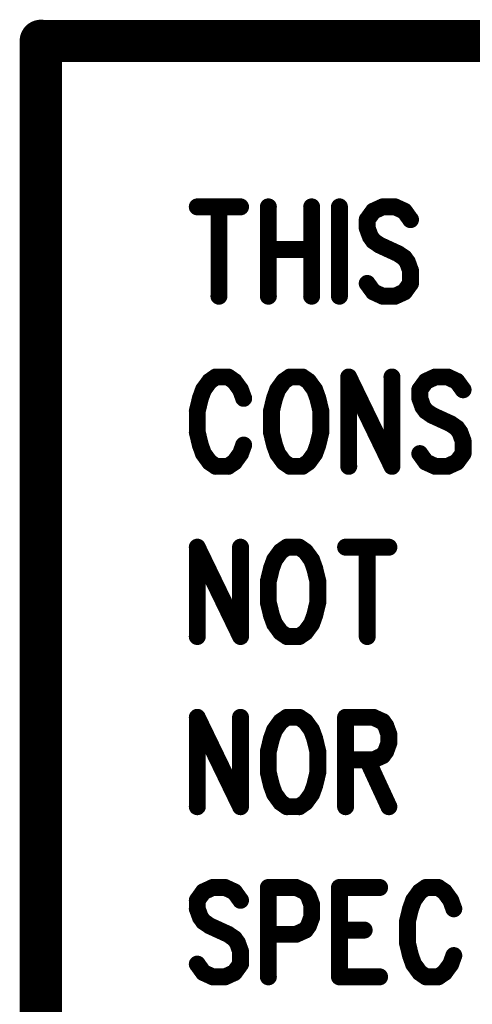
# Model space of a CAD drawing. Extents: x 2 to 38, y 2.4 to 29.6.
# Tile 3 of 93: x 8.9 to 9.8, y 4.2 to 6.2. Entities that reach past the tile are written whole.
import ezdxf

# ---------------------------------------------------------------- set-up
doc = ezdxf.new("R2010")
doc.units = 0
doc.layers.get('0').update_dxf_attribs({"linetype": 'CONTINUOUS'})
doc.layers.add('adt001026', color=1, linetype='CONTINUOUS')

# ---------------------------------------------------------------- blocks, each defined once
blk = doc.blocks.new('D250')
at = {"const_width": 0.0428}
blk.add_lwpolyline([(-0.0214, 0, 1), (0.0214, 0, 1)], format="xyb", close=True, dxfattribs=at)
blk = doc.blocks.new('D251')
at = {"const_width": 0.0171}
blk.add_lwpolyline([(-0.00855, 0, 1), (0.00855, 0, 1)], format="xyb", close=True, dxfattribs=at)

msp = doc.modelspace()

# ---------------------------------------------------------------- linework, layer by layer
at = {"layer": 'adt001026', "color": 1}
for points, const_width in [([(14.7651, 6.1497), (8.9432, 6.1497)], 0.085), ([(8.9432, 6.1497), (8.9432, 3.0675)], 0.085), ([(9.2583, 5.8158), (9.3454, 5.8158)], 0.034), ([(9.3019, 5.8158), (9.3019, 5.636)], 0.034), ([(9.4015, 5.8158), (9.4015, 5.636)], 0.034), ([(9.4887, 5.8158), (9.4887, 5.636)], 0.034), ([(9.5447, 5.8158), (9.5447, 5.636)], 0.034), ([(9.6319, 5.8158), (9.6132, 5.8073)], 0.034), ([(9.6568, 5.8158), (9.6319, 5.8158)], 0.034), ([(9.6755, 5.8073), (9.6568, 5.8158)], 0.034), ([(9.6132, 5.8073), (9.6007, 5.7901)], 0.034), ([(9.6007, 5.7901), (9.6007, 5.773)], 0.034), ([(9.6879, 5.7901), (9.6755, 5.8073)], 0.034), ([(9.6007, 5.773), (9.607, 5.7559)], 0.034), ([(9.607, 5.7559), (9.6132, 5.7473)], 0.034), ([(9.4015, 5.7302), (9.4887, 5.7302)], 0.034), ([(9.6132, 5.7473), (9.6256, 5.7388)], 0.034), ([(9.6256, 5.7388), (9.663, 5.7216)], 0.034), ([(9.663, 5.7216), (9.6755, 5.7131)], 0.034), ([(9.6755, 5.7131), (9.6817, 5.7045)], 0.034), ([(9.6817, 5.7045), (9.6879, 5.6874)], 0.034), ([(9.6879, 5.6874), (9.6879, 5.6617)], 0.034), ([(9.6132, 5.6446), (9.6007, 5.6617)], 0.034), ([(9.6879, 5.6617), (9.6755, 5.6446)], 0.034), ([(9.6319, 5.636), (9.6132, 5.6446)], 0.034), ([(9.6568, 5.636), (9.6319, 5.636)], 0.034), ([(9.6755, 5.6446), (9.6568, 5.636)], 0.034), ([(9.2956, 5.4734), (9.2832, 5.4648)], 0.034), ([(9.3205, 5.4734), (9.2956, 5.4734)], 0.034), ([(9.333, 5.4648), (9.3205, 5.4734)], 0.034), ([(9.4451, 5.4734), (9.4326, 5.4648)], 0.034), ([(9.47, 5.4734), (9.4451, 5.4734)], 0.034), ([(9.4824, 5.4648), (9.47, 5.4734)], 0.034), ([(9.5634, 5.4734), (9.5634, 5.2936)], 0.034), ([(9.5634, 5.4734), (9.6505, 5.2936)], 0.034), ([(9.6505, 5.4734), (9.6505, 5.2936)], 0.034), ([(9.7377, 5.4734), (9.719, 5.4648)], 0.034), ([(9.7626, 5.4734), (9.7377, 5.4734)], 0.034), ([(9.7813, 5.4648), (9.7626, 5.4734)], 0.034), ([(9.2832, 5.4648), (9.2707, 5.4477)], 0.034), ([(9.3454, 5.4477), (9.333, 5.4648)], 0.034), ([(9.4326, 5.4648), (9.4202, 5.4477)], 0.034), ([(9.4949, 5.4477), (9.4824, 5.4648)], 0.034), ([(9.719, 5.4648), (9.7066, 5.4477)], 0.034), ([(9.7938, 5.4477), (9.7813, 5.4648)], 0.034), ([(9.2707, 5.4477), (9.2645, 5.4305)], 0.034), ([(9.3517, 5.4305), (9.3454, 5.4477)], 0.034), ([(9.4202, 5.4477), (9.4139, 5.4305)], 0.034), ([(9.5011, 5.4305), (9.4949, 5.4477)], 0.034), ([(9.7066, 5.4477), (9.7066, 5.4305)], 0.034), ([(9.2645, 5.4305), (9.2583, 5.4049)], 0.034), ([(9.4139, 5.4305), (9.4077, 5.4049)], 0.034), ([(9.5073, 5.4049), (9.5011, 5.4305)], 0.034), ([(9.7066, 5.4305), (9.7128, 5.4134)], 0.034), ([(9.7128, 5.4134), (9.719, 5.4049)], 0.034), ([(9.2583, 5.4049), (9.2583, 5.362)], 0.034), ([(9.4077, 5.4049), (9.4077, 5.362)], 0.034), ([(9.5073, 5.362), (9.5073, 5.4049)], 0.034), ([(9.719, 5.4049), (9.7315, 5.3963)], 0.034), ([(9.7315, 5.3963), (9.7689, 5.3792)], 0.034), ([(9.7689, 5.3792), (9.7813, 5.3706)], 0.034), ([(9.2583, 5.362), (9.2645, 5.3364)], 0.034), ([(9.4077, 5.362), (9.4139, 5.3364)], 0.034), ([(9.5011, 5.3364), (9.5073, 5.362)], 0.034), ([(9.7813, 5.3706), (9.7875, 5.362)], 0.034), ([(9.7875, 5.362), (9.7938, 5.3449)], 0.034), ([(9.2645, 5.3364), (9.2707, 5.3192)], 0.034), ([(9.3454, 5.3192), (9.3517, 5.3364)], 0.034), ([(9.4139, 5.3364), (9.4202, 5.3192)], 0.034), ([(9.4949, 5.3192), (9.5011, 5.3364)], 0.034), ([(9.7938, 5.3449), (9.7938, 5.3192)], 0.034), ([(9.2707, 5.3192), (9.2832, 5.3021)], 0.034), ([(9.333, 5.3021), (9.3454, 5.3192)], 0.034), ([(9.4202, 5.3192), (9.4326, 5.3021)], 0.034), ([(9.4824, 5.3021), (9.4949, 5.3192)], 0.034), ([(9.719, 5.3021), (9.7066, 5.3192)], 0.034), ([(9.7938, 5.3192), (9.7813, 5.3021)], 0.034), ([(9.2832, 5.3021), (9.2956, 5.2936)], 0.034), ([(9.3205, 5.2936), (9.333, 5.3021)], 0.034), ([(9.4326, 5.3021), (9.4451, 5.2936)], 0.034), ([(9.47, 5.2936), (9.4824, 5.3021)], 0.034), ([(9.7377, 5.2936), (9.719, 5.3021)], 0.034), ([(9.7813, 5.3021), (9.7626, 5.2936)], 0.034), ([(9.2956, 5.2936), (9.3205, 5.2936)], 0.034), ([(9.4451, 5.2936), (9.47, 5.2936)], 0.034), ([(9.7626, 5.2936), (9.7377, 5.2936)], 0.034), ([(9.2583, 5.1309), (9.2583, 4.9511)], 0.034), ([(9.2583, 5.1309), (9.3454, 4.9511)], 0.034), ([(9.3454, 5.1309), (9.3454, 4.9511)], 0.034), ([(9.4264, 5.1223), (9.4139, 5.1052)], 0.034), ([(9.4388, 5.1309), (9.4264, 5.1223)], 0.034), ([(9.4637, 5.1309), (9.4388, 5.1309)], 0.034), ([(9.4762, 5.1223), (9.4637, 5.1309)], 0.034), ([(9.4887, 5.1052), (9.4762, 5.1223)], 0.034), ([(9.5571, 5.1309), (9.6443, 5.1309)], 0.034), ([(9.6007, 5.1309), (9.6007, 4.9511)], 0.034), ([(9.4139, 5.1052), (9.4077, 5.0881)], 0.034), ([(9.4949, 5.0881), (9.4887, 5.1052)], 0.034), ([(9.4077, 5.0881), (9.4015, 5.0624)], 0.034), ([(9.5011, 5.0624), (9.4949, 5.0881)], 0.034), ([(9.4015, 5.0624), (9.4015, 5.0196)], 0.034), ([(9.5011, 5.0196), (9.5011, 5.0624)], 0.034), ([(9.4015, 5.0196), (9.4077, 4.9939)], 0.034), ([(9.4949, 4.9939), (9.5011, 5.0196)], 0.034), ([(9.4077, 4.9939), (9.4139, 4.9768)], 0.034), ([(9.4139, 4.9768), (9.4264, 4.9597)], 0.034), ([(9.4762, 4.9597), (9.4887, 4.9768)], 0.034), ([(9.4887, 4.9768), (9.4949, 4.9939)], 0.034), ([(9.4264, 4.9597), (9.4388, 4.9511)], 0.034), ([(9.4637, 4.9511), (9.4762, 4.9597)], 0.034), ([(9.4388, 4.9511), (9.4637, 4.9511)], 0.034), ([(9.2583, 4.7884), (9.2583, 4.6086)], 0.034), ([(9.2583, 4.7884), (9.3454, 4.6086)], 0.034), ([(9.3454, 4.7884), (9.3454, 4.6086)], 0.034), ([(9.4264, 4.7799), (9.4139, 4.7627)], 0.034), ([(9.4388, 4.7884), (9.4264, 4.7799)], 0.034), ([(9.4637, 4.7884), (9.4388, 4.7884)], 0.034), ([(9.4762, 4.7799), (9.4637, 4.7884)], 0.034), ([(9.4887, 4.7627), (9.4762, 4.7799)], 0.034), ([(9.5571, 4.7884), (9.5571, 4.6086)], 0.034), ([(9.5571, 4.7884), (9.6132, 4.7884)], 0.034), ([(9.6132, 4.7884), (9.6319, 4.7799)], 0.034), ([(9.6319, 4.7799), (9.6381, 4.7713)], 0.034), ([(9.4139, 4.7627), (9.4077, 4.7456)], 0.034), ([(9.4949, 4.7456), (9.4887, 4.7627)], 0.034), ([(9.6381, 4.7713), (9.6443, 4.7542)], 0.034), ([(9.4077, 4.7456), (9.4015, 4.7199)], 0.034), ([(9.5011, 4.7199), (9.4949, 4.7456)], 0.034), ([(9.6443, 4.7542), (9.6443, 4.737)], 0.034), ([(9.4015, 4.7199), (9.4015, 4.6771)], 0.034), ([(9.5011, 4.6771), (9.5011, 4.7199)], 0.034), ([(9.6381, 4.7199), (9.6319, 4.7114)], 0.034), ([(9.6443, 4.737), (9.6381, 4.7199)], 0.034), ([(9.6132, 4.7028), (9.5571, 4.7028)], 0.034), ([(9.6007, 4.7028), (9.6443, 4.6086)], 0.034), ([(9.6319, 4.7114), (9.6132, 4.7028)], 0.034), ([(9.4015, 4.6771), (9.4077, 4.6514)], 0.034), ([(9.4949, 4.6514), (9.5011, 4.6771)], 0.034), ([(9.4077, 4.6514), (9.4139, 4.6343)], 0.034), ([(9.4887, 4.6343), (9.4949, 4.6514)], 0.034), ([(9.4139, 4.6343), (9.4264, 4.6172)], 0.034), ([(9.4762, 4.6172), (9.4887, 4.6343)], 0.034), ([(9.4264, 4.6172), (9.4388, 4.6086)], 0.034), ([(9.4388, 4.6086), (9.4637, 4.6086)], 0.034), ([(9.4637, 4.6086), (9.4762, 4.6172)], 0.034), ([(9.2894, 4.446), (9.2707, 4.4374)], 0.034), ([(9.3143, 4.446), (9.2894, 4.446)], 0.034), ([(9.333, 4.4374), (9.3143, 4.446)], 0.034), ([(9.4015, 4.446), (9.4015, 4.2662)], 0.034), ([(9.4015, 4.446), (9.4575, 4.446)], 0.034), ([(9.4575, 4.446), (9.4762, 4.4374)], 0.034), ([(9.5447, 4.446), (9.5447, 4.2662)], 0.034), ([(9.5447, 4.446), (9.6256, 4.446)], 0.034), ([(9.719, 4.446), (9.7066, 4.4374)], 0.034), ([(9.7439, 4.446), (9.719, 4.446)], 0.034), ([(9.7564, 4.4374), (9.7439, 4.446)], 0.034), ([(9.2707, 4.4374), (9.2583, 4.4203)], 0.034), ([(9.3454, 4.4203), (9.333, 4.4374)], 0.034), ([(9.4762, 4.4374), (9.4824, 4.4288)], 0.034), ([(9.4824, 4.4288), (9.4887, 4.4117)], 0.034), ([(9.7066, 4.4374), (9.6941, 4.4203)], 0.034), ([(9.7689, 4.4203), (9.7564, 4.4374)], 0.034), ([(9.2583, 4.4203), (9.2583, 4.4031)], 0.034), ([(9.2583, 4.4031), (9.2645, 4.386)], 0.034), ([(9.4887, 4.4117), (9.4887, 4.386)], 0.034), ([(9.6879, 4.4031), (9.6817, 4.3775)], 0.034), ([(9.6941, 4.4203), (9.6879, 4.4031)], 0.034), ([(9.7751, 4.4031), (9.7689, 4.4203)], 0.034), ([(9.2645, 4.386), (9.2707, 4.3775)], 0.034), ([(9.4887, 4.386), (9.4824, 4.3689)], 0.034), ([(9.2707, 4.3775), (9.2832, 4.3689)], 0.034), ([(9.2832, 4.3689), (9.3205, 4.3518)], 0.034), ([(9.4824, 4.3689), (9.4762, 4.3603)], 0.034), ([(9.6817, 4.3775), (9.6817, 4.3347)], 0.034), ([(9.3205, 4.3518), (9.333, 4.3432)], 0.034), ([(9.333, 4.3432), (9.3392, 4.3347)], 0.034), ([(9.4575, 4.3518), (9.4015, 4.3518)], 0.034), ([(9.4762, 4.3603), (9.4575, 4.3518)], 0.034), ([(9.5447, 4.3603), (9.5945, 4.3603)], 0.034), ([(9.3392, 4.3347), (9.3454, 4.3175)], 0.034), ([(9.6817, 4.3347), (9.6879, 4.309)], 0.034), ([(9.3454, 4.3175), (9.3454, 4.2918)], 0.034), ([(9.6879, 4.309), (9.6941, 4.2918)], 0.034), ([(9.7689, 4.2918), (9.7751, 4.309)], 0.034), ([(9.2707, 4.2747), (9.2583, 4.2918)], 0.034), ([(9.3454, 4.2918), (9.333, 4.2747)], 0.034), ([(9.6941, 4.2918), (9.7066, 4.2747)], 0.034), ([(9.7564, 4.2747), (9.7689, 4.2918)], 0.034), ([(9.2894, 4.2662), (9.2707, 4.2747)], 0.034), ([(9.3143, 4.2662), (9.2894, 4.2662)], 0.034), ([(9.333, 4.2747), (9.3143, 4.2662)], 0.034), ([(9.5447, 4.2662), (9.6256, 4.2662)], 0.034), ([(9.7066, 4.2747), (9.719, 4.2662)], 0.034), ([(9.719, 4.2662), (9.7439, 4.2662)], 0.034), ([(9.7439, 4.2662), (9.7564, 4.2747)], 0.034)]:
    msp.add_lwpolyline(points, dxfattribs=dict(at, const_width=const_width))

# ---------------------------------------------------------------- block references
at = {"layer": 'adt001026'}
for name, p in [('D250', (8.9432, 6.1497)), ('D251', (9.2583, 5.8158)), ('D251', (9.3019, 5.8158)), ('D251', (9.3454, 5.8158)), ('D251', (9.4015, 5.8158)), ('D251', (9.4887, 5.8158)), ('D251', (9.5447, 5.8158)), ('D251', (9.6319, 5.8158)), ('D251', (9.6568, 5.8158)), ('D251', (9.6007, 5.7901)), ('D251', (9.6132, 5.8073)), ('D251', (9.6755, 5.8073)), ('D251', (9.6879, 5.7901)), ('D251', (9.6007, 5.773)), ('D251', (9.607, 5.7559)), ('D251', (9.4015, 5.7302)), ('D251', (9.4887, 5.7302)), ('D251', (9.6132, 5.7473)), ('D251', (9.6256, 5.7388)), ('D251', (9.663, 5.7216)), ('D251', (9.6755, 5.7131)), ('D251', (9.6817, 5.7045)), ('D251', (9.6879, 5.6874)), ('D251', (9.6007, 5.6617)), ('D251', (9.6879, 5.6617)), ('D251', (9.3019, 5.636)), ('D251', (9.4015, 5.636)), ('D251', (9.4887, 5.636)), ('D251', (9.5447, 5.636)), ('D251', (9.6132, 5.6446)), ('D251', (9.6319, 5.636)), ('D251', (9.6568, 5.636)), ('D251', (9.6755, 5.6446)), ('D251', (9.2956, 5.4734)), ('D251', (9.3205, 5.4734)), ('D251', (9.4451, 5.4734)), ('D251', (9.4451, 5.4734)), ('D251', (9.47, 5.4734)), ('D251', (9.5634, 5.4734)), ('D251', (9.5634, 5.4734)), ('D251', (9.6505, 5.4734)), ('D251', (9.7377, 5.4734)), ('D251', (9.7626, 5.4734)), ('D251', (9.2832, 5.4648)), ('D251', (9.333, 5.4648)), ('D251', (9.4326, 5.4648)), ('D251', (9.4824, 5.4648)), ('D251', (9.719, 5.4648)), ('D251', (9.7813, 5.4648)), ('D251', (9.2707, 5.4477)), ('D251', (9.3454, 5.4477)), ('D251', (9.4202, 5.4477)), ('D251', (9.4949, 5.4477)), ('D251', (9.7066, 5.4477)), ('D251', (9.7938, 5.4477)), ('D251', (9.2645, 5.4305)), ('D251', (9.3517, 5.4305)), ('D251', (9.4139, 5.4305)), ('D251', (9.5011, 5.4305)), ('D251', (9.7066, 5.4305)), ('D251', (9.7128, 5.4134)), ('D251', (9.2583, 5.4049)), ('D251', (9.4077, 5.4049)), ('D251', (9.5073, 5.4049)), ('D251', (9.719, 5.4049)), ('D251', (9.7315, 5.3963)), ('D251', (9.7689, 5.3792)), ('D251', (9.2583, 5.362)), ('D251', (9.4077, 5.362)), ('D251', (9.5073, 5.362)), ('D251', (9.7813, 5.3706)), ('D251', (9.7875, 5.362)), ('D251', (9.2645, 5.3364)), ('D251', (9.3517, 5.3364)), ('D251', (9.4139, 5.3364)), ('D251', (9.5011, 5.3364)), ('D251', (9.7938, 5.3449)), ('D251', (9.2707, 5.3192)), ('D251', (9.3454, 5.3192)), ('D251', (9.4202, 5.3192)), ('D251', (9.4949, 5.3192)), ('D251', (9.7066, 5.3192)), ('D251', (9.7938, 5.3192)), ('D251', (9.2832, 5.3021)), ('D251', (9.2956, 5.2936)), ('D251', (9.3205, 5.2936)), ('D251', (9.333, 5.3021)), ('D251', (9.4326, 5.3021)), ('D251', (9.4451, 5.2936)), ('D251', (9.47, 5.2936)), ('D251', (9.4824, 5.3021)), ('D251', (9.5634, 5.2936)), ('D251', (9.6505, 5.2936)), ('D251', (9.6505, 5.2936)), ('D251', (9.719, 5.3021)), ('D251', (9.7377, 5.2936)), ('D251', (9.7626, 5.2936)), ('D251', (9.7813, 5.3021)), ('D251', (9.2583, 5.1309)), ('D251', (9.2583, 5.1309)), ('D251', (9.3454, 5.1309)), ('D251', (9.4264, 5.1223)), ('D251', (9.4388, 5.1309)), ('D251', (9.4388, 5.1309)), ('D251', (9.4637, 5.1309)), ('D251', (9.4762, 5.1223)), ('D251', (9.5571, 5.1309)), ('D251', (9.6007, 5.1309)), ('D251', (9.6443, 5.1309)), ('D251', (9.4139, 5.1052)), ('D251', (9.4887, 5.1052)), ('D251', (9.4077, 5.0881)), ('D251', (9.4949, 5.0881)), ('D251', (9.4015, 5.0624)), ('D251', (9.5011, 5.0624)), ('D251', (9.4015, 5.0196)), ('D251', (9.5011, 5.0196)), ('D251', (9.4077, 4.9939)), ('D251', (9.4139, 4.9768)), ('D251', (9.4887, 4.9768)), ('D251', (9.4949, 4.9939)), ('D251', (9.4264, 4.9597)), ('D251', (9.4762, 4.9597)), ('D251', (9.2583, 4.9511)), ('D251', (9.3454, 4.9511)), ('D251', (9.3454, 4.9511)), ('D251', (9.4388, 4.9511)), ('D251', (9.4637, 4.9511)), ('D251', (9.6007, 4.9511)), ('D251', (9.2583, 4.7884)), ('D251', (9.2583, 4.7884)), ('D251', (9.3454, 4.7884)), ('D251', (9.4264, 4.7799)), ('D251', (9.4388, 4.7884)), ('D251', (9.4388, 4.7884)), ('D251', (9.4637, 4.7884)), ('D251', (9.4762, 4.7799)), ('D251', (9.5571, 4.7884)), ('D251', (9.5571, 4.7884)), ('D251', (9.6132, 4.7884)), ('D251', (9.6319, 4.7799)), ('D251', (9.4139, 4.7627)), ('D251', (9.4887, 4.7627)), ('D251', (9.6381, 4.7713)), ('D251', (9.4077, 4.7456)), ('D251', (9.4949, 4.7456)), ('D251', (9.6443, 4.7542)), ('D251', (9.4015, 4.7199)), ('D251', (9.5011, 4.7199)), ('D251', (9.6381, 4.7199)), ('D251', (9.6443, 4.737)), ('D251', (9.5571, 4.7028)), ('D251', (9.6007, 4.7028)), ('D251', (9.6132, 4.7028)), ('D251', (9.6319, 4.7114)), ('D251', (9.4015, 4.6771)), ('D251', (9.5011, 4.6771)), ('D251', (9.4077, 4.6514)), ('D251', (9.4949, 4.6514)), ('D251', (9.4139, 4.6343)), ('D251', (9.4887, 4.6343)), ('D251', (9.2583, 4.6086)), ('D251', (9.3454, 4.6086)), ('D251', (9.3454, 4.6086)), ('D251', (9.4264, 4.6172)), ('D251', (9.4388, 4.6086)), ('D251', (9.4637, 4.6086)), ('D251', (9.4762, 4.6172)), ('D251', (9.5571, 4.6086)), ('D251', (9.6443, 4.6086)), ('D251', (9.2894, 4.446)), ('D251', (9.3143, 4.446)), ('D251', (9.4015, 4.446)), ('D251', (9.4015, 4.446)), ('D251', (9.4575, 4.446)), ('D251', (9.5447, 4.446)), ('D251', (9.5447, 4.446)), ('D251', (9.6256, 4.446)), ('D251', (9.719, 4.446)), ('D251', (9.7439, 4.446)), ('D251', (9.2707, 4.4374)), ('D251', (9.333, 4.4374)), ('D251', (9.4762, 4.4374)), ('D251', (9.4824, 4.4288)), ('D251', (9.7066, 4.4374)), ('D251', (9.7564, 4.4374)), ('D251', (9.2583, 4.4203)), ('D251', (9.2583, 4.4031)), ('D251', (9.3454, 4.4203)), ('D251', (9.4887, 4.4117)), ('D251', (9.6879, 4.4031)), ('D251', (9.6941, 4.4203)), ('D251', (9.7689, 4.4203)), ('D251', (9.7751, 4.4031)), ('D251', (9.2645, 4.386)), ('D251', (9.4887, 4.386)), ('D251', (9.2707, 4.3775)), ('D251', (9.2832, 4.3689)), ('D251', (9.4824, 4.3689)), ('D251', (9.6817, 4.3775)), ('D251', (9.3205, 4.3518)), ('D251', (9.333, 4.3432)), ('D251', (9.4015, 4.3518)), ('D251', (9.4575, 4.3518)), ('D251', (9.4762, 4.3603)), ('D251', (9.5447, 4.3603)), ('D251', (9.5945, 4.3603)), ('D251', (9.3392, 4.3347)), ('D251', (9.6817, 4.3347)), ('D251', (9.3454, 4.3175)), ('D251', (9.6879, 4.309)), ('D251', (9.7751, 4.309)), ('D251', (9.2583, 4.2918)), ('D251', (9.3454, 4.2918)), ('D251', (9.6941, 4.2918)), ('D251', (9.7689, 4.2918)), ('D251', (9.2707, 4.2747)), ('D251', (9.2894, 4.2662)), ('D251', (9.3143, 4.2662)), ('D251', (9.333, 4.2747)), ('D251', (9.4015, 4.2662)), ('D251', (9.5447, 4.2662)), ('D251', (9.5447, 4.2662)), ('D251', (9.6256, 4.2662)), ('D251', (9.7066, 4.2747)), ('D251', (9.719, 4.2662)), ('D251', (9.7439, 4.2662)), ('D251', (9.7564, 4.2747))]:
    msp.add_blockref(name, p, dxfattribs=at)

doc.saveas('drawing.dxf')
